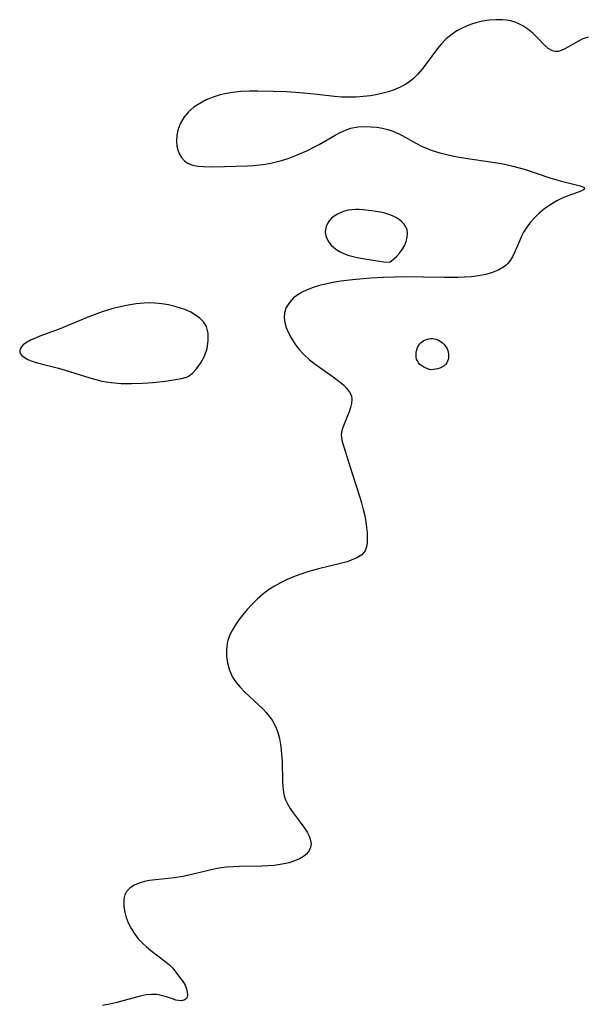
# Model space of a CAD drawing. Header units: metres. Extents: x 1073367 to 1082519, y 1569854 to 1574957.
# Tile 237 of 256: x 1074938 to 1075077, y 1573674 to 1573915. Entities that reach past the tile are written whole.
import ezdxf

# ---------------------------------------------------------------- set-up
doc = ezdxf.new("R2010")
doc.units = ezdxf.units.M
doc.layers.add('CGG_CurvaNivelLidar_v1', color=253, linetype='Continuous', lineweight=30)

msp = doc.modelspace()

# ---------------------------------------------------------------- linework, layer by layer
at = {"layer": 'CGG_CurvaNivelLidar_v1'}
for p, q in [((1075046.4195, 1573912.8013, 65.5), (1075044.9285, 1573911.9963, 65.5)), ((1075047.3413, 1573913.2093, 65.5), (1075046.4195, 1573912.8013, 65.5)), ((1075048.2854, 1573913.5664, 65.5), (1075047.3413, 1573913.2093, 65.5)), ((1075049.5771, 1573913.9683, 65.5), (1075048.2854, 1573913.5664, 65.5)), ((1075051.2097, 1573914.3548, 65.5), (1075049.5771, 1573913.9683, 65.5)), ((1075052.8564, 1573914.6192, 65.5), (1075051.2097, 1573914.3548, 65.5)), ((1075054.4993, 1573914.7547, 65.5), (1075052.8564, 1573914.6192, 65.5)), ((1075056.1198, 1573914.744, 65.5), (1075054.4993, 1573914.7547, 65.5)), ((1075057.0844, 1573914.6546, 65.5), (1075056.1198, 1573914.744, 65.5)), ((1075058.0285, 1573914.4926, 65.5), (1075057.0844, 1573914.6546, 65.5)), ((1075058.9365, 1573914.253, 65.5), (1075058.0285, 1573914.4926, 65.5)), ((1075059.8133, 1573913.9333, 65.5), (1075058.9365, 1573914.253, 65.5)), ((1075061.1114, 1573913.2792, 65.5), (1075059.8133, 1573913.9333, 65.5)), ((1075062.3136, 1573912.4711, 65.5), (1075061.1114, 1573913.2792, 65.5)), ((1075063.5556, 1573911.4223, 65.5), (1075062.3136, 1573912.4711, 65.5)), ((1075043.529, 1573911.0485, 65.5), (1075042.2413, 1573909.9565, 65.5)), ((1075044.9285, 1573911.9963, 65.5), (1075043.529, 1573911.0485, 65.5)), ((1075064.6881, 1573910.306, 65.5), (1075063.5556, 1573911.4223, 65.5)), ((1075066.4407, 1573908.4853, 65.5), (1075064.6881, 1573910.306, 65.5)), ((1075075.7781, 1573910.0423, 65.5), (1075074.5335, 1573909.4541, 65.5)), ((1075077.0782, 1573910.5139, 65.5), (1075075.7781, 1573910.0423, 65.5)), ((1075040.2482, 1573907.6996, 65.5), (1075037.4832, 1573903.9312, 65.5)), ((1075041.207, 1573908.87, 65.5), (1075040.2482, 1573907.6996, 65.5)), ((1075042.2413, 1573909.9565, 65.5), (1075041.207, 1573908.87, 65.5)), ((1075067.2803, 1573907.7437, 65.5), (1075066.4407, 1573908.4853, 65.5)), ((1075068.127, 1573907.2073, 65.5), (1075067.2803, 1573907.7437, 65.5)), ((1075071.3635, 1573907.6321, 65.5), (1075070.4337, 1573907.199, 65.5)), ((1075073.3548, 1573908.8015, 65.5), (1075071.3635, 1573907.6321, 65.5)), ((1075074.5335, 1573909.4541, 65.5), (1075073.3548, 1573908.8015, 65.5)), ((1075068.5793, 1573907.0355, 65.5), (1075068.127, 1573907.2073, 65.5)), ((1075069.0408, 1573906.9534, 65.5), (1075068.5793, 1573907.0355, 65.5)), ((1075069.2483, 1573906.947, 65.5), (1075069.0408, 1573906.9534, 65.5)), ((1075069.8353, 1573907.0177, 65.5), (1075069.2483, 1573906.947, 65.5)), ((1075070.4337, 1573907.199, 65.5), (1075069.8353, 1573907.0177, 65.5)), ((1075037.4832, 1573903.9312, 65.5), (1075036.4308, 1573902.6017, 65.5)), ((1075035.3242, 1573901.3495, 65.5), (1075034.2732, 1573900.3149, 65.5)), ((1075036.4308, 1573902.6017, 65.5), (1075035.3242, 1573901.3495, 65.5)), ((1075030.9427, 1573898.1476, 65.5), (1075029.6139, 1573897.5892, 65.5)), ((1075032.2023, 1573898.8029, 65.5), (1075030.9427, 1573898.1476, 65.5)), ((1075033.1441, 1573899.4041, 65.5), (1075032.2023, 1573898.8029, 65.5)), ((1075034.2732, 1573900.3149, 65.5), (1075033.1441, 1573899.4041, 65.5)), ((1074985.388, 1573895.8272, 65.5), (1074983.7099, 1573895.1344, 65.5)), ((1074986.8126, 1573896.2953, 65.5), (1074985.388, 1573895.8272, 65.5)), ((1074988.2769, 1573896.6677, 65.5), (1074986.8126, 1573896.2953, 65.5)), ((1074990.185, 1573896.9962, 65.5), (1074988.2769, 1573896.6677, 65.5)), ((1074992.1309, 1573897.1951, 65.5), (1074990.185, 1573896.9962, 65.5)), ((1074994.3231, 1573897.3051, 65.5), (1074992.1309, 1573897.1951, 65.5)), ((1074996.2905, 1573897.3298, 65.5), (1074994.3231, 1573897.3051, 65.5)), ((1075000.0559, 1573897.2437, 65.5), (1074996.2905, 1573897.3298, 65.5)), ((1075003.2792, 1573897.0916, 65.5), (1075000.0559, 1573897.2437, 65.5)), ((1075006.5678, 1573896.8733, 65.5), (1075003.2792, 1573897.0916, 65.5)), ((1075010.0481, 1573896.5547, 65.5), (1075006.5678, 1573896.8733, 65.5)), ((1075015.0475, 1573896.0025, 65.5), (1075010.0481, 1573896.5547, 65.5)), ((1075016.7283, 1573895.8632, 65.5), (1075015.0475, 1573896.0025, 65.5)), ((1075018.5744, 1573895.7938, 65.5), (1075016.7283, 1573895.8632, 65.5)), ((1075020.3299, 1573895.8276, 65.5), (1075018.5744, 1573895.7938, 65.5)), ((1075022.0888, 1573895.9609, 65.5), (1075020.3299, 1573895.8276, 65.5)), ((1075023.8282, 1573896.1805, 65.5), (1075022.0888, 1573895.9609, 65.5)), ((1075025.5415, 1573896.4756, 65.5), (1075023.8282, 1573896.1805, 65.5)), ((1075026.9005, 1573896.7685, 65.5), (1075025.5415, 1573896.4756, 65.5)), ((1075028.2287, 1573897.1228, 65.5), (1075026.9005, 1573896.7685, 65.5)), ((1075029.6139, 1573897.5892, 65.5), (1075028.2287, 1573897.1228, 65.5)), ((1074980.6657, 1573893.3561, 65.5), (1074979.3162, 1573892.1857, 65.5)), ((1074982.1252, 1573894.313, 65.5), (1074980.6657, 1573893.3561, 65.5)), ((1074983.7099, 1573895.1344, 65.5), (1074982.1252, 1573894.313, 65.5)), ((1074978.2275, 1573890.8626, 65.5), (1074977.4124, 1573889.4851, 65.5)), ((1074979.3162, 1573892.1857, 65.5), (1074978.2275, 1573890.8626, 65.5)), ((1074977.4124, 1573889.4851, 65.5), (1074976.8165, 1573888.0315, 65.5)), ((1075019.0157, 1573888.2212, 65.5), (1075020.7397, 1573888.5627, 65.5)), ((1075020.7397, 1573888.5627, 65.5), (1075022.4997, 1573888.6739, 65.5)), ((1075022.4997, 1573888.6739, 65.5), (1075024.0373, 1573888.6127, 65.5)), ((1075024.0373, 1573888.6127, 65.5), (1075025.3986, 1573888.4635, 65.5)), ((1075025.3986, 1573888.4635, 65.5), (1075026.7525, 1573888.228, 65.5)), ((1074976.4664, 1573886.5397, 65.5), (1074976.3859, 1573885.1944, 65.5)), ((1074976.8165, 1573888.0315, 65.5), (1074976.4664, 1573886.5397, 65.5)), ((1075011.274, 1573884.274, 65.5), (1075015.1924, 1573886.5584, 65.5)), ((1075015.1924, 1573886.5584, 65.5), (1075016.4454, 1573887.2153, 65.5)), ((1075016.4454, 1573887.2153, 65.5), (1075017.717, 1573887.7811, 65.5)), ((1075017.717, 1573887.7811, 65.5), (1075019.0157, 1573888.2212, 65.5)), ((1075026.7525, 1573888.228, 65.5), (1075028.0888, 1573887.8987, 65.5)), ((1075028.0888, 1573887.8987, 65.5), (1075029.2848, 1573887.5095, 65.5)), ((1075029.2848, 1573887.5095, 65.5), (1075030.4525, 1573887.0407, 65.5)), ((1075030.4525, 1573887.0407, 65.5), (1075031.5865, 1573886.4983, 65.5)), ((1075031.5865, 1573886.4983, 65.5), (1075035.0546, 1573884.5131, 65.5)), ((1074976.3859, 1573885.1944, 65.5), (1074976.508, 1573883.8835, 65.5)), ((1074976.508, 1573883.8835, 65.5), (1074976.7258, 1573882.9323, 65.5)), ((1075008.2484, 1573882.7469, 65.5), (1075010.1756, 1573883.6853, 65.5)), ((1075010.1756, 1573883.6853, 65.5), (1075011.274, 1573884.274, 65.5)), ((1075035.0546, 1573884.5131, 65.5), (1075036.3344, 1573883.8548, 65.5)), ((1075036.3344, 1573883.8548, 65.5), (1075037.6639, 1573883.2654, 65.5)), ((1074976.7258, 1573882.9323, 65.5), (1074977.0586, 1573882.0433, 65.5)), ((1074977.0586, 1573882.0433, 65.5), (1074977.6308, 1573881.0751, 65.5)), ((1075003.7064, 1573880.8631, 65.5), (1075005.3142, 1573881.4761, 65.5)), ((1075005.3142, 1573881.4761, 65.5), (1075008.2484, 1573882.7469, 65.5)), ((1075037.6639, 1573883.2654, 65.5), (1075038.946, 1573882.7856, 65.5)), ((1075038.946, 1573882.7856, 65.5), (1075040.7702, 1573882.2224, 65.5)), ((1075040.7702, 1573882.2224, 65.5), (1075042.4802, 1573881.7881, 65.5)), ((1075042.4802, 1573881.7881, 65.5), (1075044.2217, 1573881.412, 65.5)), ((1075044.2217, 1573881.412, 65.5), (1075045.9869, 1573881.08, 65.5)), ((1074977.6308, 1573881.0751, 65.5), (1074978.3738, 1573880.2618, 65.5)), ((1074978.3738, 1573880.2618, 65.5), (1074979.2752, 1573879.6403, 65.5)), ((1074979.2752, 1573879.6403, 65.5), (1074980.3893, 1573879.2187, 65.5)), ((1074980.3893, 1573879.2187, 65.5), (1074981.6392, 1573878.9843, 65.5)), ((1074981.6392, 1573878.9843, 65.5), (1074982.9963, 1573878.8692, 65.5)), ((1074982.9963, 1573878.8692, 65.5), (1074985.1678, 1573878.8218, 65.5)), ((1074985.1678, 1573878.8218, 65.5), (1074988.1819, 1573878.8866, 65.5)), ((1074988.1819, 1573878.8866, 65.5), (1074993.751, 1573879.0722, 65.5)), ((1074993.751, 1573879.0722, 65.5), (1074995.2274, 1573879.1649, 65.5)), ((1074995.2274, 1573879.1649, 65.5), (1074996.7001, 1573879.3007, 65.5)), ((1074996.7001, 1573879.3007, 65.5), (1074998.1643, 1573879.4887, 65.5)), ((1074998.1643, 1573879.4887, 65.5), (1074999.4812, 1573879.7126, 65.5)), ((1074999.4812, 1573879.7126, 65.5), (1075000.7841, 1573879.9917, 65.5)), ((1075000.7841, 1573879.9917, 65.5), (1075002.0696, 1573880.3309, 65.5)), ((1075002.0696, 1573880.3309, 65.5), (1075003.7064, 1573880.8631, 65.5)), ((1075045.9869, 1573881.08, 65.5), (1075048.653, 1573880.6435, 65.5)), ((1075048.653, 1573880.6435, 65.5), (1075055.3489, 1573879.665, 65.5)), ((1075055.3489, 1573879.665, 65.5), (1075057.0065, 1573879.3569, 65.5)), ((1075057.0065, 1573879.3569, 65.5), (1075058.6506, 1573878.989, 65.5)), ((1075058.6506, 1573878.989, 65.5), (1075060.1824, 1573878.5826, 65.5)), ((1075060.1824, 1573878.5826, 65.5), (1075061.6984, 1573878.1305, 65.5)), ((1075061.6984, 1573878.1305, 65.5), (1075067.6827, 1573876.1499, 65.5)), ((1075067.6827, 1573876.1499, 65.5), (1075069.0906, 1573875.7176, 65.5)), ((1075069.0906, 1573875.7176, 65.5), (1075070.1783, 1573875.4127, 65.5)), ((1075070.1783, 1573875.4127, 65.5), (1075074.1091, 1573874.4241, 65.5)), ((1075074.1091, 1573874.4241, 65.5), (1075075.0798, 1573874.1432, 65.5)), ((1075075.0798, 1573874.1432, 65.5), (1075075.8696, 1573873.8089, 65.5)), ((1075071.9501, 1573871.6403, 65.5), (1075070.7109, 1573871.1298, 65.5)), ((1075075.0754, 1573872.7948, 65.5), (1075071.9501, 1573871.6403, 65.5)), ((1075075.8737, 1573873.1943, 65.5), (1075075.0754, 1573872.7948, 65.5)), ((1075075.8696, 1573873.8089, 65.5), (1075075.9509, 1573873.7528, 65.5)), ((1075075.9823, 1573873.2807, 65.5), (1075075.8737, 1573873.1943, 65.5)), ((1075075.9509, 1573873.7528, 65.5), (1075076.1108, 1573873.5139, 65.5)), ((1075076.1108, 1573873.5139, 65.5), (1075075.9823, 1573873.2807, 65.5)), ((1075067.9202, 1573869.6248, 65.5), (1075066.4649, 1573868.5963, 65.5)), ((1075069.4221, 1573870.5086, 65.5), (1075067.9202, 1573869.6248, 65.5)), ((1075070.7109, 1573871.1298, 65.5), (1075069.4221, 1573870.5086, 65.5)), ((1075014.9811, 1573866.7831, 65.5), (1075014.3317, 1573866.2351, 65.5)), ((1075015.746, 1573867.2643, 65.5), (1075014.9811, 1573866.7831, 65.5)), ((1075016.5827, 1573867.6577, 65.5), (1075015.746, 1573867.2643, 65.5)), ((1075017.4734, 1573867.9654, 65.5), (1075016.5827, 1573867.6577, 65.5)), ((1075018.4054, 1573868.1828, 65.5), (1075017.4734, 1573867.9654, 65.5)), ((1075019.2857, 1573868.2983, 65.5), (1075018.4054, 1573868.1828, 65.5)), ((1075020.1853, 1573868.3475, 65.5), (1075019.2857, 1573868.2983, 65.5)), ((1075021.0981, 1573868.3445, 65.5), (1075020.1853, 1573868.3475, 65.5)), ((1075022.019, 1573868.3001, 65.5), (1075021.0981, 1573868.3445, 65.5)), ((1075024.0494, 1573868.0894, 65.5), (1075022.019, 1573868.3001, 65.5)), ((1075025.1573, 1573867.9189, 65.5), (1075024.0494, 1573868.0894, 65.5)), ((1075026.2521, 1573867.7093, 65.5), (1075025.1573, 1573867.9189, 65.5)), ((1075027.3249, 1573867.4538, 65.5), (1075026.2521, 1573867.7093, 65.5)), ((1075028.3637, 1573867.1391, 65.5), (1075027.3249, 1573867.4538, 65.5)), ((1075029.2434, 1573866.7974, 65.5), (1075028.3637, 1573867.1391, 65.5)), ((1075030.0726, 1573866.3911, 65.5), (1075029.2434, 1573866.7974, 65.5)), ((1075065.0816, 1573867.4455, 65.5), (1075063.9815, 1573866.3817, 65.5)), ((1075066.4649, 1573868.5963, 65.5), (1075065.0816, 1573867.4455, 65.5)), ((1075013.3196, 1573864.9508, 65.5), (1075012.9867, 1573864.2438, 65.5)), ((1075013.7743, 1573865.6189, 65.5), (1075013.3196, 1573864.9508, 65.5)), ((1075014.3317, 1573866.2351, 65.5), (1075013.7743, 1573865.6189, 65.5)), ((1075030.8351, 1573865.9125, 65.5), (1075030.0726, 1573866.3911, 65.5)), ((1075031.4815, 1573865.3826, 65.5), (1075030.8351, 1573865.9125, 65.5)), ((1075032.0407, 1573864.7873, 65.5), (1075031.4815, 1573865.3826, 65.5)), ((1075032.4992, 1573864.1351, 65.5), (1075032.0407, 1573864.7873, 65.5)), ((1075062.967, 1573865.2495, 65.5), (1075062.0552, 1573864.0559, 65.5)), ((1075063.9815, 1573866.3817, 65.5), (1075062.967, 1573865.2495, 65.5)), ((1075012.8039, 1573863.5078, 65.5), (1075012.7998, 1573862.7198, 65.5)), ((1075012.7998, 1573862.7198, 65.5), (1075012.9624, 1573861.9266, 65.5)), ((1075012.9867, 1573864.2438, 65.5), (1075012.8039, 1573863.5078, 65.5)), ((1075012.9624, 1573861.9266, 65.5), (1075013.2641, 1573861.1454, 65.5)), ((1075032.8047, 1573863.3747, 65.5), (1075032.4992, 1573864.1351, 65.5)), ((1075032.9011, 1573862.4969, 65.5), (1075032.8047, 1573863.3747, 65.5)), ((1075032.8064, 1573861.5327, 65.5), (1075032.9011, 1573862.4969, 65.5)), ((1075060.856, 1573862.0193, 65.5), (1075060.2447, 1573860.6743, 65.5)), ((1075061.2671, 1573862.8046, 65.5), (1075060.856, 1573862.0193, 65.5)), ((1075062.0552, 1573864.0559, 65.5), (1075061.2671, 1573862.8046, 65.5)), ((1075013.2641, 1573861.1454, 65.5), (1075013.6881, 1573860.3951, 65.5)), ((1075013.6881, 1573860.3951, 65.5), (1075014.2279, 1573859.6973, 65.5)), ((1075014.2279, 1573859.6973, 65.5), (1075014.8754, 1573859.0753, 65.5)), ((1075031.5872, 1573858.5895, 65.5), (1075032.1271, 1573859.5339, 65.5)), ((1075032.1271, 1573859.5339, 65.5), (1075032.5413, 1573860.5296, 65.5)), ((1075032.5413, 1573860.5296, 65.5), (1075032.8064, 1573861.5327, 65.5)), ((1075060.2447, 1573860.6743, 65.5), (1075059.1281, 1573858.0183, 65.5)), ((1075014.8754, 1573859.0753, 65.5), (1075015.6134, 1573858.5215, 65.5)), ((1075015.6134, 1573858.5215, 65.5), (1075016.4218, 1573858.0315, 65.5)), ((1075016.4218, 1573858.0315, 65.5), (1075017.2864, 1573857.6053, 65.5)), ((1075017.2864, 1573857.6053, 65.5), (1075018.2861, 1573857.2331, 65.5)), ((1075018.2861, 1573857.2331, 65.5), (1075019.5757, 1573856.8876, 65.5)), ((1075030.2311, 1573856.9294, 65.5), (1075030.9267, 1573857.6995, 65.5)), ((1075030.9267, 1573857.6995, 65.5), (1075031.5872, 1573858.5895, 65.5)), ((1075059.1281, 1573858.0183, 65.5), (1075058.5219, 1573856.785, 65.5)), ((1075019.5757, 1573856.8876, 65.5), (1075020.9964, 1573856.5943, 65.5)), ((1075020.9964, 1573856.5943, 65.5), (1075025.0137, 1573855.9203, 65.5)), ((1075025.0137, 1573855.9203, 65.5), (1075027.1034, 1573855.6262, 65.5)), ((1075027.1034, 1573855.6262, 65.5), (1075028.5, 1573855.4925, 65.5)), ((1075028.5, 1573855.4925, 65.5), (1075028.6338, 1573855.5545, 65.5)), ((1075028.6338, 1573855.5545, 65.5), (1075029.0149, 1573855.8337, 65.5)), ((1075029.0149, 1573855.8337, 65.5), (1075029.5707, 1573856.3, 65.5)), ((1075029.5707, 1573856.3, 65.5), (1075030.2311, 1573856.9294, 65.5)), ((1075056.9942, 1573854.7797, 65.5), (1075056.6019, 1573854.457, 65.5)), ((1075057.4317, 1573855.2113, 65.5), (1075056.9942, 1573854.7797, 65.5)), ((1075057.8131, 1573855.6728, 65.5), (1075057.4317, 1573855.2113, 65.5)), ((1075058.5219, 1573856.785, 65.5), (1075057.8131, 1573855.6728, 65.5)), ((1075052.0171, 1573852.4929, 65.5), (1075050.229, 1573852.1439, 65.5)), ((1075053.7023, 1573852.9796, 65.5), (1075052.0171, 1573852.4929, 65.5)), ((1075055.2472, 1573853.6231, 65.5), (1075053.7023, 1573852.9796, 65.5)), ((1075056.6019, 1573854.457, 65.5), (1075055.2472, 1573853.6231, 65.5)), ((1075013.209, 1573850.2459, 65.5), (1075011.3771, 1573849.8017, 65.5)), ((1075015.0936, 1573850.6002, 65.5), (1075013.209, 1573850.2459, 65.5)), ((1075016.629, 1573850.8436, 65.5), (1075015.0936, 1573850.6002, 65.5)), ((1075019.4572, 1573851.191, 65.5), (1075016.629, 1573850.8436, 65.5)), ((1075023.8807, 1573851.5963, 65.5), (1075019.4572, 1573851.191, 65.5)), ((1075027.0305, 1573851.7982, 65.5), (1075023.8807, 1573851.5963, 65.5)), ((1075029.8769, 1573851.8766, 65.5), (1075027.0305, 1573851.7982, 65.5)), ((1075031.6436, 1573851.8894, 65.5), (1075029.8769, 1573851.8766, 65.5)), ((1075041.8969, 1573851.757, 65.5), (1075031.6436, 1573851.8894, 65.5)), ((1075045.1991, 1573851.7697, 65.5), (1075041.8969, 1573851.757, 65.5)), ((1075046.8228, 1573851.8232, 65.5), (1075045.1991, 1573851.7697, 65.5)), ((1075048.5174, 1573851.936, 65.5), (1075046.8228, 1573851.8232, 65.5)), ((1075050.229, 1573852.1439, 65.5), (1075048.5174, 1573851.936, 65.5)), ((1075006.0509, 1573847.5016, 65.5), (1075005.0574, 1573846.7633, 65.5)), ((1075007.1635, 1573848.1505, 65.5), (1075006.0509, 1573847.5016, 65.5)), ((1075008.3672, 1573848.7261, 65.5), (1075007.1635, 1573848.1505, 65.5)), ((1075009.8356, 1573849.3092, 65.5), (1075008.3672, 1573848.7261, 65.5)), ((1075011.3771, 1573849.8017, 65.5), (1075009.8356, 1573849.3092, 65.5)), ((1074966.5612, 1573845.3007, 65.5), (1074964.5907, 1573844.9802, 65.5)), ((1074968.5584, 1573845.508, 65.5), (1074966.5612, 1573845.3007, 65.5)), ((1074969.8605, 1573845.5544, 65.5), (1074968.5584, 1573845.508, 65.5)), ((1074971.1558, 1573845.5222, 65.5), (1074969.8605, 1573845.5544, 65.5)), ((1074972.8291, 1573845.3606, 65.5), (1074971.1558, 1573845.5222, 65.5)), ((1074974.4757, 1573845.0804, 65.5), (1074972.8291, 1573845.3606, 65.5)), ((1074976.0857, 1573844.6975, 65.5), (1074974.4757, 1573845.0804, 65.5)), ((1075004.0064, 1573845.6717, 65.5), (1075003.2392, 1573844.4392, 65.5)), ((1075005.0574, 1573846.7633, 65.5), (1075004.0064, 1573845.6717, 65.5)), ((1074956.2746, 1573842.6488, 65.5), (1074954.5569, 1573841.9828, 65.5)), ((1074958.2808, 1573843.3597, 65.5), (1074956.2746, 1573842.6488, 65.5)), ((1074960.6572, 1573844.0756, 65.5), (1074958.2808, 1573843.3597, 65.5)), ((1074962.6204, 1573844.569, 65.5), (1074960.6572, 1573844.0756, 65.5)), ((1074964.5907, 1573844.9802, 65.5), (1074962.6204, 1573844.569, 65.5)), ((1074977.6447, 1573844.2194, 65.5), (1074976.0857, 1573844.6975, 65.5)), ((1074978.2548, 1573843.9991, 65.5), (1074977.6447, 1573844.2194, 65.5)), ((1074978.8486, 1573843.761, 65.5), (1074978.2548, 1573843.9991, 65.5)), ((1074979.9209, 1573843.2572, 65.5), (1074978.8486, 1573843.761, 65.5)), ((1074981.0819, 1573842.5871, 65.5), (1074979.9209, 1573843.2572, 65.5)), ((1075002.8114, 1573843.0942, 65.5), (1075002.751, 1573841.9388, 65.5)), ((1075003.2392, 1573844.4392, 65.5), (1075002.8114, 1573843.0942, 65.5)), ((1074954.5569, 1573841.9828, 65.5), (1074947.7198, 1573839.1542, 65.5)), ((1074982.1379, 1573841.8262, 65.5), (1074981.0819, 1573842.5871, 65.5)), ((1074983.0466, 1573840.9323, 65.5), (1074982.1379, 1573841.8262, 65.5)), ((1074983.7202, 1573839.8024, 65.5), (1074983.0466, 1573840.9323, 65.5)), ((1075002.751, 1573841.9388, 65.5), (1075002.9141, 1573840.7424, 65.5)), ((1075002.9141, 1573840.7424, 65.5), (1075003.2599, 1573839.5225, 65.5)), ((1074947.7198, 1573839.1542, 65.5), (1074942.9968, 1573837.3992, 65.5)), ((1074984.153, 1573838.1463, 65.5), (1074983.7202, 1573839.8024, 65.5)), ((1074984.198, 1573836.2953, 65.5), (1074984.153, 1573838.1463, 65.5)), ((1075003.2599, 1573839.5225, 65.5), (1075003.6948, 1573838.4337, 65.5)), ((1075003.6948, 1573838.4337, 65.5), (1075004.4348, 1573836.9912, 65.5)), ((1074939.5207, 1573835.736, 65.5), (1074938.9676, 1573835.3072, 65.5)), ((1074940.7029, 1573836.416, 65.5), (1074939.5207, 1573835.736, 65.5)), ((1074942.1034, 1573837.0442, 65.5), (1074940.7029, 1573836.416, 65.5)), ((1074942.9968, 1573837.3992, 65.5), (1074942.1034, 1573837.0442, 65.5)), ((1074983.9092, 1573834.3978, 65.5), (1074984.198, 1573836.2953, 65.5)), ((1075004.4348, 1573836.9912, 65.5), (1075005.3298, 1573835.5799, 65.5)), ((1075005.3298, 1573835.5799, 65.5), (1075006.3603, 1573834.2221, 65.5)), ((1075035.6579, 1573835.2216, 65.5), (1075035.9055, 1573835.5737, 65.5)), ((1075035.9055, 1573835.5737, 65.5), (1075036.1929, 1573835.8876, 65.5)), ((1075036.1929, 1573835.8876, 65.5), (1075036.5211, 1573836.1533, 65.5)), ((1075036.5211, 1573836.1533, 65.5), (1075036.8834, 1573836.376, 65.5)), ((1075036.8834, 1573836.376, 65.5), (1075037.2707, 1573836.5588, 65.5)), ((1075037.2707, 1573836.5588, 65.5), (1075037.6759, 1573836.7015, 65.5)), ((1075037.6759, 1573836.7015, 65.5), (1075038.0936, 1573836.8005, 65.5)), ((1075038.0936, 1573836.8005, 65.5), (1075038.5192, 1573836.8486, 65.5)), ((1075038.5192, 1573836.8486, 65.5), (1075038.9664, 1573836.8376, 65.5)), ((1075038.9664, 1573836.8376, 65.5), (1075039.4132, 1573836.7726, 65.5)), ((1075039.4132, 1573836.7726, 65.5), (1075039.8546, 1573836.6618, 65.5)), ((1075039.8546, 1573836.6618, 65.5), (1075040.2851, 1573836.5097, 65.5)), ((1075040.2851, 1573836.5097, 65.5), (1075040.698, 1573836.3167, 65.5)), ((1075040.698, 1573836.3167, 65.5), (1075041.0852, 1573836.0795, 65.5)), ((1075041.0852, 1573836.0795, 65.5), (1075041.4395, 1573835.7945, 65.5)), ((1075041.4395, 1573835.7945, 65.5), (1075041.7622, 1573835.4707, 65.5)), ((1075041.7622, 1573835.4707, 65.5), (1075042.3164, 1573834.7411, 65.5)), ((1074938.2038, 1573834.3101, 65.5), (1074938.0944, 1573833.7607, 65.5)), ((1074938.0944, 1573833.7607, 65.5), (1074938.2306, 1573833.2254, 65.5)), ((1074938.5341, 1573834.8563, 65.5), (1074938.2038, 1573834.3101, 65.5)), ((1074938.2306, 1573833.2254, 65.5), (1074938.5893, 1573832.7224, 65.5)), ((1074938.9676, 1573835.3072, 65.5), (1074938.5341, 1573834.8563, 65.5)), ((1074983.2926, 1573832.5558, 65.5), (1074983.9092, 1573834.3978, 65.5)), ((1075006.3603, 1573834.2221, 65.5), (1075007.553, 1573832.9103, 65.5)), ((1075034.9904, 1573833.1545, 65.5), (1075035.0363, 1573833.5901, 65.5)), ((1075035.0241, 1573832.2792, 65.5), (1075034.9904, 1573833.1545, 65.5)), ((1075035.0363, 1573833.5901, 65.5), (1075035.1317, 1573834.0202, 65.5)), ((1075035.1317, 1573834.0202, 65.5), (1075035.2703, 1573834.4385, 65.5)), ((1075035.2703, 1573834.4385, 65.5), (1075035.4465, 1573834.8408, 65.5)), ((1075035.4465, 1573834.8408, 65.5), (1075035.6579, 1573835.2216, 65.5)), ((1075042.3164, 1573834.7411, 65.5), (1075042.5425, 1573834.3467, 65.5)), ((1075042.5425, 1573834.3467, 65.5), (1075042.7254, 1573833.9372, 65.5)), ((1075042.7254, 1573833.9372, 65.5), (1075042.8532, 1573833.5137, 65.5)), ((1075042.8532, 1573833.5137, 65.5), (1075042.9156, 1573833.0721, 65.5)), ((1075042.9156, 1573833.0721, 65.5), (1075042.9197, 1573832.6229, 65.5)), ((1074938.5893, 1573832.7224, 65.5), (1074939.4128, 1573832.0943, 65.5)), ((1074939.4128, 1573832.0943, 65.5), (1074940.1226, 1573831.7355, 65.5)), ((1074940.1226, 1573831.7355, 65.5), (1074940.9369, 1573831.411, 65.5)), ((1074940.9369, 1573831.411, 65.5), (1074942.1033, 1573831.0264, 65.5)), ((1074942.1033, 1573831.0264, 65.5), (1074943.3737, 1573830.665, 65.5)), ((1074943.3737, 1573830.665, 65.5), (1074947.5418, 1573829.5944, 65.5)), ((1074981.3115, 1573829.4554, 65.5), (1074982.3852, 1573830.8836, 65.5)), ((1074982.3852, 1573830.8836, 65.5), (1074983.2926, 1573832.5558, 65.5)), ((1075007.553, 1573832.9103, 65.5), (1075008.9106, 1573831.6801, 65.5)), ((1075008.9106, 1573831.6801, 65.5), (1075010.2823, 1573830.6084, 65.5)), ((1075010.2823, 1573830.6084, 65.5), (1075014.6947, 1573827.4986, 65.5)), ((1075035.1233, 1573831.8303, 65.5), (1075035.0241, 1573832.2792, 65.5)), ((1075035.3105, 1573831.3683, 65.5), (1075035.1233, 1573831.8303, 65.5)), ((1075035.5832, 1573830.9197, 65.5), (1075035.3105, 1573831.3683, 65.5)), ((1075035.938, 1573830.51, 65.5), (1075035.5832, 1573830.9197, 65.5)), ((1075042.4848, 1573830.8713, 65.5), (1075042.1904, 1573830.4656, 65.5)), ((1075042.672, 1573831.2938, 65.5), (1075042.4848, 1573830.8713, 65.5)), ((1075042.793, 1573831.7267, 65.5), (1075042.672, 1573831.2938, 65.5)), ((1075042.8765, 1573832.1722, 65.5), (1075042.793, 1573831.7267, 65.5)), ((1075042.9197, 1573832.6229, 65.5), (1075042.8765, 1573832.1722, 65.5)), ((1074947.5418, 1573829.5944, 65.5), (1074949.1773, 1573829.1229, 65.5)), ((1074949.1773, 1573829.1229, 65.5), (1074955.2216, 1573827.2303, 65.5)), ((1074979.3907, 1573827.6937, 65.5), (1074980.2205, 1573828.3454, 65.5)), ((1074980.2205, 1573828.3454, 65.5), (1074981.3115, 1573829.4554, 65.5)), ((1075036.3847, 1573830.1438, 65.5), (1075035.938, 1573830.51, 65.5)), ((1075036.8726, 1573829.8416, 65.5), (1075036.3847, 1573830.1438, 65.5)), ((1075037.8076, 1573829.4173, 65.5), (1075036.8726, 1573829.8416, 65.5)), ((1075038.5, 1573829.2062, 65.5), (1075037.8076, 1573829.4173, 65.5)), ((1075039.2102, 1573829.2704, 65.5), (1075038.5, 1573829.2062, 65.5)), ((1075040.2202, 1573829.4557, 65.5), (1075039.2102, 1573829.2704, 65.5)), ((1075040.7742, 1573829.6144, 65.5), (1075040.2202, 1573829.4557, 65.5)), ((1075041.311, 1573829.8288, 65.5), (1075040.7742, 1573829.6144, 65.5)), ((1075041.7921, 1573830.1088, 65.5), (1075041.311, 1573829.8288, 65.5)), ((1075042.1904, 1573830.4656, 65.5), (1075041.7921, 1573830.1088, 65.5)), ((1074955.2216, 1573827.2303, 65.5), (1074956.7039, 1573826.8156, 65.5)), ((1074956.7039, 1573826.8156, 65.5), (1074958.1986, 1573826.4562, 65.5)), ((1074958.1986, 1573826.4562, 65.5), (1074959.2719, 1573826.2532, 65.5)), ((1074959.2719, 1573826.2532, 65.5), (1074960.4462, 1573826.0921, 65.5)), ((1074960.4462, 1573826.0921, 65.5), (1074962.8613, 1573825.9, 65.5)), ((1074962.8613, 1573825.9, 65.5), (1074965.4528, 1573825.8421, 65.5)), ((1074965.4528, 1573825.8421, 65.5), (1074968.0996, 1573825.9061, 65.5)), ((1074968.0996, 1573825.9061, 65.5), (1074970.7299, 1573826.0834, 65.5)), ((1074970.7299, 1573826.0834, 65.5), (1074973.7587, 1573826.4296, 65.5)), ((1074973.7587, 1573826.4296, 65.5), (1074976.6621, 1573826.8943, 65.5)), ((1074976.6621, 1573826.8943, 65.5), (1074977.6677, 1573827.0987, 65.5)), ((1074977.6677, 1573827.0987, 65.5), (1074978.5, 1573827.3278, 65.5)), ((1074978.5, 1573827.3278, 65.5), (1074978.7796, 1573827.3434, 65.5)), ((1074978.7796, 1573827.3434, 65.5), (1074979.3907, 1573827.6937, 65.5)), ((1075014.6947, 1573827.4986, 65.5), (1075016.0682, 1573826.4578, 65.5)), ((1075016.0682, 1573826.4578, 65.5), (1075017.286, 1573825.414, 65.5)), ((1075017.286, 1573825.414, 65.5), (1075018.0089, 1573824.6844, 65.5)), ((1075018.0089, 1573824.6844, 65.5), (1075018.7356, 1573823.7646, 65.5)), ((1075018.7356, 1573823.7646, 65.5), (1075019.182, 1573822.8155, 65.5)), ((1075019.1981, 1573820.9856, 65.5), (1075018.969, 1573819.9891, 65.5)), ((1075019.182, 1573822.8155, 65.5), (1075019.2929, 1573821.9284, 65.5)), ((1075019.2929, 1573821.9284, 65.5), (1075019.1981, 1573820.9856, 65.5)), ((1075018.6464, 1573818.9597, 65.5), (1075018.2601, 1573817.9209, 65.5)), ((1075018.969, 1573819.9891, 65.5), (1075018.6464, 1573818.9597, 65.5)), ((1075018.2601, 1573817.9209, 65.5), (1075017.0957, 1573815.0966, 65.5)), ((1075016.8305, 1573814.2579, 65.5), (1075016.7012, 1573813.4197, 65.5)), ((1075017.0957, 1573815.0966, 65.5), (1075016.8305, 1573814.2579, 65.5)), ((1075016.7012, 1573813.4197, 65.5), (1075016.7457, 1573812.5723, 65.5)), ((1075016.7457, 1573812.5723, 65.5), (1075016.9257, 1573811.6898, 65.5)), ((1075016.9257, 1573811.6898, 65.5), (1075017.6163, 1573809.3479, 65.5)), ((1075017.6163, 1573809.3479, 65.5), (1075019.3457, 1573803.8675, 65.5)), ((1075019.3457, 1573803.8675, 65.5), (1075021.2241, 1573798.1212, 65.5)), ((1075021.2241, 1573798.1212, 65.5), (1075021.6557, 1573796.6665, 65.5)), ((1075021.6557, 1573796.6665, 65.5), (1075022.0765, 1573795.0694, 65.5)), ((1075022.0765, 1573795.0694, 65.5), (1075022.4323, 1573793.4889, 65.5)), ((1075022.4323, 1573793.4889, 65.5), (1075022.695, 1573792.0657, 65.5)), ((1075022.695, 1573792.0657, 65.5), (1075022.892, 1573790.6843, 65.5)), ((1075022.892, 1573790.6843, 65.5), (1075023.0162, 1573789.3623, 65.5)), ((1075023.0162, 1573789.3623, 65.5), (1075023.0629, 1573788.2314, 65.5)), ((1075023.0629, 1573788.2314, 65.5), (1075023.0488, 1573787.014, 65.5)), ((1075022.5265, 1573784.9626, 65.5), (1075021.7046, 1573784.0351, 65.5)), ((1075022.9, 1573785.9173, 65.5), (1075022.5265, 1573784.9626, 65.5)), ((1075023.0488, 1573787.014, 65.5), (1075022.9, 1573785.9173, 65.5)), ((1075019.1272, 1573782.6618, 65.5), (1075018.1679, 1573782.3269, 65.5)), ((1075020.541, 1573783.2845, 65.5), (1075019.1272, 1573782.6618, 65.5)), ((1075021.7046, 1573784.0351, 65.5), (1075020.541, 1573783.2845, 65.5)), ((1075009.9655, 1573780.2616, 65.5), (1075008.7598, 1573779.9142, 65.5)), ((1075011.173, 1573780.5785, 65.5), (1075009.9655, 1573780.2616, 65.5)), ((1075016.538, 1573781.8539, 65.5), (1075011.173, 1573780.5785, 65.5)), ((1075018.1679, 1573782.3269, 65.5), (1075016.538, 1573781.8539, 65.5)), ((1075003.4456, 1573777.9325, 65.5), (1075001.8849, 1573777.1819, 65.5)), ((1075005.3979, 1573778.7521, 65.5), (1075003.4456, 1573777.9325, 65.5)), ((1075007.0686, 1573779.3662, 65.5), (1075005.3979, 1573778.7521, 65.5)), ((1075008.7598, 1573779.9142, 65.5), (1075007.0686, 1573779.3662, 65.5)), ((1074998.9334, 1573775.4282, 65.5), (1074997.4235, 1573774.2768, 65.5)), ((1075000.3756, 1573776.3519, 65.5), (1074998.9334, 1573775.4282, 65.5)), ((1075001.8849, 1573777.1819, 65.5), (1075000.3756, 1573776.3519, 65.5)), ((1074996.1654, 1573773.1664, 65.5), (1074994.9051, 1573771.9142, 65.5)), ((1074997.4235, 1573774.2768, 65.5), (1074996.1654, 1573773.1664, 65.5)), ((1074993.7132, 1573770.6063, 65.5), (1074992.5861, 1573769.2613, 65.5)), ((1074994.9051, 1573771.9142, 65.5), (1074993.7132, 1573770.6063, 65.5)), ((1074991.6802, 1573768.0937, 65.5), (1074990.8427, 1573766.907, 65.5)), ((1074992.5861, 1573769.2613, 65.5), (1074991.6802, 1573768.0937, 65.5)), ((1074990.0972, 1573765.6966, 65.5), (1074989.4734, 1573764.4566, 65.5)), ((1074990.8427, 1573766.907, 65.5), (1074990.0972, 1573765.6966, 65.5)), ((1074989.1809, 1573763.7187, 65.5), (1074988.9805, 1573763.0786, 65.5)), ((1074989.4734, 1573764.4566, 65.5), (1074989.1809, 1573763.7187, 65.5)), ((1074988.8178, 1573762.3853, 65.5), (1074988.6224, 1573760.7974, 65.5)), ((1074988.9805, 1573763.0786, 65.5), (1074988.8178, 1573762.3853, 65.5)), ((1074988.6224, 1573760.7974, 65.5), (1074988.6381, 1573759.1918, 65.5)), ((1074988.6381, 1573759.1918, 65.5), (1074988.8506, 1573757.5964, 65.5)), ((1074988.8506, 1573757.5964, 65.5), (1074989.2617, 1573756.0399, 65.5)), ((1074989.2617, 1573756.0399, 65.5), (1074989.9689, 1573754.4012, 65.5)), ((1074989.9689, 1573754.4012, 65.5), (1074990.1509, 1573754.0779, 65.5)), ((1074990.1509, 1573754.0779, 65.5), (1074990.9851, 1573752.8399, 65.5)), ((1074990.9851, 1573752.8399, 65.5), (1074991.9597, 1573751.6661, 65.5)), ((1074991.9597, 1573751.6661, 65.5), (1074993.0341, 1573750.542, 65.5)), ((1074993.0341, 1573750.542, 65.5), (1074994.1739, 1573749.4553, 65.5)), ((1074994.1739, 1573749.4553, 65.5), (1074996.4994, 1573747.3433, 65.5)), ((1074996.4994, 1573747.3433, 65.5), (1074997.6172, 1573746.2578, 65.5)), ((1074997.6172, 1573746.2578, 65.5), (1074998.3691, 1573745.4484, 65.5)), ((1074998.3691, 1573745.4484, 65.5), (1074999.0675, 1573744.6053, 65.5)), ((1074999.0675, 1573744.6053, 65.5), (1074999.7695, 1573743.6184, 65.5)), ((1074999.7695, 1573743.6184, 65.5), (1075000.3729, 1573742.5793, 65.5)), ((1075000.3729, 1573742.5793, 65.5), (1075000.8705, 1573741.4715, 65.5)), ((1075000.8705, 1573741.4715, 65.5), (1075001.2657, 1573740.316, 65.5)), ((1075001.2657, 1573740.316, 65.5), (1075001.5739, 1573739.1231, 65.5)), ((1075001.5739, 1573739.1231, 65.5), (1075001.7684, 1573738.1389, 65.5)), ((1075001.7684, 1573738.1389, 65.5), (1075001.9238, 1573737.1404, 65.5)), ((1075001.9238, 1573737.1404, 65.5), (1075002.1267, 1573735.3268, 65.5)), ((1075002.1267, 1573735.3268, 65.5), (1075002.2452, 1573733.5006, 65.5)), ((1075002.2452, 1573733.5006, 65.5), (1075002.325, 1573728.6273, 65.5)), ((1075002.325, 1573728.6273, 65.5), (1075002.3886, 1573727.2909, 65.5)), ((1075002.3886, 1573727.2909, 65.5), (1075002.5421, 1573725.9967, 65.5)), ((1075002.5421, 1573725.9967, 65.5), (1075002.7272, 1573725.1219, 65.5)), ((1075002.7272, 1573725.1219, 65.5), (1075002.9917, 1573724.2781, 65.5)), ((1075002.9917, 1573724.2781, 65.5), (1075003.5239, 1573723.1214, 65.5)), ((1075003.5239, 1573723.1214, 65.5), (1075004.1955, 1573722.0193, 65.5)), ((1075004.1955, 1573722.0193, 65.5), (1075004.9566, 1573720.9515, 65.5)), ((1075004.9566, 1573720.9515, 65.5), (1075006.6906, 1573718.6808, 65.5)), ((1075006.6906, 1573718.6808, 65.5), (1075007.5661, 1573717.4654, 65.5)), ((1075007.5661, 1573717.4654, 65.5), (1075008.3312, 1573716.26, 65.5)), ((1075008.3312, 1573716.26, 65.5), (1075008.9216, 1573715.0729, 65.5)), ((1075008.9216, 1573715.0729, 65.5), (1075009.1961, 1573714.2356, 65.5)), ((1075009.1961, 1573714.2356, 65.5), (1075009.3065, 1573713.4187, 65.5)), ((1075009.3065, 1573713.4187, 65.5), (1075009.2006, 1573712.5412, 65.5)), ((1075007.4873, 1573710.3239, 65.5), (1075006.459, 1573709.7089, 65.5)), ((1075008.2702, 1573710.9796, 65.5), (1075007.4873, 1573710.3239, 65.5)), ((1075008.8565, 1573711.726, 65.5), (1075008.2702, 1573710.9796, 65.5)), ((1075009.2006, 1573712.5412, 65.5), (1075008.8565, 1573711.726, 65.5)), ((1074997.277, 1573707.927, 65.5), (1074991.8527, 1573707.8483, 65.5)), ((1074998.7854, 1573707.9961, 65.5), (1074997.277, 1573707.927, 65.5)), ((1075000.2966, 1573708.1258, 65.5), (1074998.7854, 1573707.9961, 65.5)), ((1075001.7662, 1573708.3202, 65.5), (1075000.2966, 1573708.1258, 65.5)), ((1075003.1786, 1573708.5834, 65.5), (1075001.7662, 1573708.3202, 65.5)), ((1075003.9942, 1573708.7802, 65.5), (1075003.1786, 1573708.5834, 65.5)), ((1075005.2843, 1573709.1932, 65.5), (1075003.9942, 1573708.7802, 65.5)), ((1075006.459, 1573709.7089, 65.5), (1075005.2843, 1573709.1932, 65.5)), ((1074979.1537, 1573705.6241, 65.5), (1074977.9611, 1573705.3826, 65.5)), ((1074984.5528, 1573706.967, 65.5), (1074979.1537, 1573705.6241, 65.5)), ((1074985.9372, 1573707.2565, 65.5), (1074984.5528, 1573706.967, 65.5)), ((1074987.3345, 1573707.4938, 65.5), (1074985.9372, 1573707.2565, 65.5)), ((1074988.743, 1573707.6703, 65.5), (1074987.3345, 1573707.4938, 65.5)), ((1074990.2942, 1573707.7885, 65.5), (1074988.743, 1573707.6703, 65.5)), ((1074991.8527, 1573707.8483, 65.5), (1074990.2942, 1573707.7885, 65.5)), ((1074966.2059, 1573703.3444, 65.5), (1074965.0725, 1573702.6427, 65.5)), ((1074967.553, 1573703.8755, 65.5), (1074966.2059, 1573703.3444, 65.5)), ((1074968.5894, 1573704.1563, 65.5), (1074967.553, 1573703.8755, 65.5)), ((1074969.8046, 1573704.3965, 65.5), (1074968.5894, 1573704.1563, 65.5)), ((1074971.2713, 1573704.6012, 65.5), (1074969.8046, 1573704.3965, 65.5)), ((1074975.903, 1573705.0769, 65.5), (1074971.2713, 1573704.6012, 65.5)), ((1074977.9611, 1573705.3826, 65.5), (1074975.903, 1573705.0769, 65.5)), ((1074963.8145, 1573700.9053, 65.5), (1074963.5901, 1573699.9605, 65.5)), ((1074964.2257, 1573701.7427, 65.5), (1074963.8145, 1573700.9053, 65.5)), ((1074965.0725, 1573702.6427, 65.5), (1074964.2257, 1573701.7427, 65.5)), ((1074963.5901, 1573699.9605, 65.5), (1074963.5259, 1573698.9363, 65.5)), ((1074963.5259, 1573698.9363, 65.5), (1074963.5842, 1573697.9719, 65.5)), ((1074963.5842, 1573697.9719, 65.5), (1074963.7859, 1573696.6819, 65.5)), ((1074963.7859, 1573696.6819, 65.5), (1074964.1263, 1573695.3658, 65.5)), ((1074964.1263, 1573695.3658, 65.5), (1074964.6171, 1573694.055, 65.5)), ((1074964.6171, 1573694.055, 65.5), (1074965.3387, 1573692.6571, 65.5)), ((1074965.3387, 1573692.6571, 65.5), (1074966.223, 1573691.3144, 65.5)), ((1074966.223, 1573691.3144, 65.5), (1074967.0913, 1573690.2117, 65.5)), ((1074967.0913, 1573690.2117, 65.5), (1074968.0414, 1573689.1719, 65.5)), ((1074968.0414, 1573689.1719, 65.5), (1074969.0623, 1573688.2086, 65.5)), ((1074969.0623, 1573688.2086, 65.5), (1074970.1415, 1573687.3288, 65.5)), ((1074970.1415, 1573687.3288, 65.5), (1074973.601, 1573684.7549, 65.5)), ((1074973.601, 1573684.7549, 65.5), (1074974.6409, 1573683.8934, 65.5)), ((1074974.6409, 1573683.8934, 65.5), (1074975.5214, 1573683.0285, 65.5)), ((1074975.5214, 1573683.0285, 65.5), (1074976.2832, 1573682.0659, 65.5)), ((1074976.2832, 1573682.0659, 65.5), (1074976.9439, 1573681.1471, 65.5)), ((1074976.9439, 1573681.1471, 65.5), (1074978.0818, 1573679.665, 65.5)), ((1074978.0818, 1573679.665, 65.5), (1074978.5321, 1573678.8485, 65.5)), ((1074978.5321, 1573678.8485, 65.5), (1074978.8635, 1573677.9898, 65.5)), ((1074978.8635, 1573677.9898, 65.5), (1074979.0602, 1573677.1468, 65.5)), ((1074979.0602, 1573677.1468, 65.5), (1074979.0983, 1573676.3796, 65.5)), ((1074960.4387, 1573674.3116, 65.5), (1074958.3437, 1573673.9105, 65.5)), ((1074961.8727, 1573674.65, 65.5), (1074960.4387, 1573674.3116, 65.5)), ((1074967.5299, 1573676.2029, 65.5), (1074961.8727, 1573674.65, 65.5)), ((1074969.0361, 1573676.4984, 65.5), (1074967.5299, 1573676.2029, 65.5)), ((1074970.3265, 1573676.5919, 65.5), (1074969.0361, 1573676.4984, 65.5)), ((1074971.5814, 1573676.5332, 65.5), (1074970.3265, 1573676.5919, 65.5)), ((1074972.7734, 1573676.3335, 65.5), (1074971.5814, 1573676.5332, 65.5)), ((1074974.0158, 1573675.9668, 65.5), (1074972.7734, 1573676.3335, 65.5)), ((1074975.1646, 1573675.5523, 65.5), (1074974.0158, 1573675.9668, 65.5)), ((1074976.2389, 1573675.2128, 65.5), (1074975.1646, 1573675.5523, 65.5)), ((1074976.9099, 1573675.0862, 65.5), (1074976.2389, 1573675.2128, 65.5)), ((1074977.5323, 1573675.0571, 65.5), (1074976.9099, 1573675.0862, 65.5)), ((1074977.7715, 1573675.0763, 65.5), (1074977.5323, 1573675.0571, 65.5)), ((1074977.9792, 1573675.1109, 65.5), (1074977.7715, 1573675.0763, 65.5)), ((1074978.4803, 1573675.2925, 65.5), (1074977.9792, 1573675.1109, 65.5)), ((1074978.8433, 1573675.5997, 65.5), (1074978.4803, 1573675.2925, 65.5)), ((1074979.0213, 1573675.9527, 65.5), (1074978.8433, 1573675.5997, 65.5)), ((1074979.0983, 1573676.3796, 65.5), (1074979.0213, 1573675.9527, 65.5))]:
    msp.add_line(p, q, dxfattribs=at)

doc.saveas('drawing.dxf')
